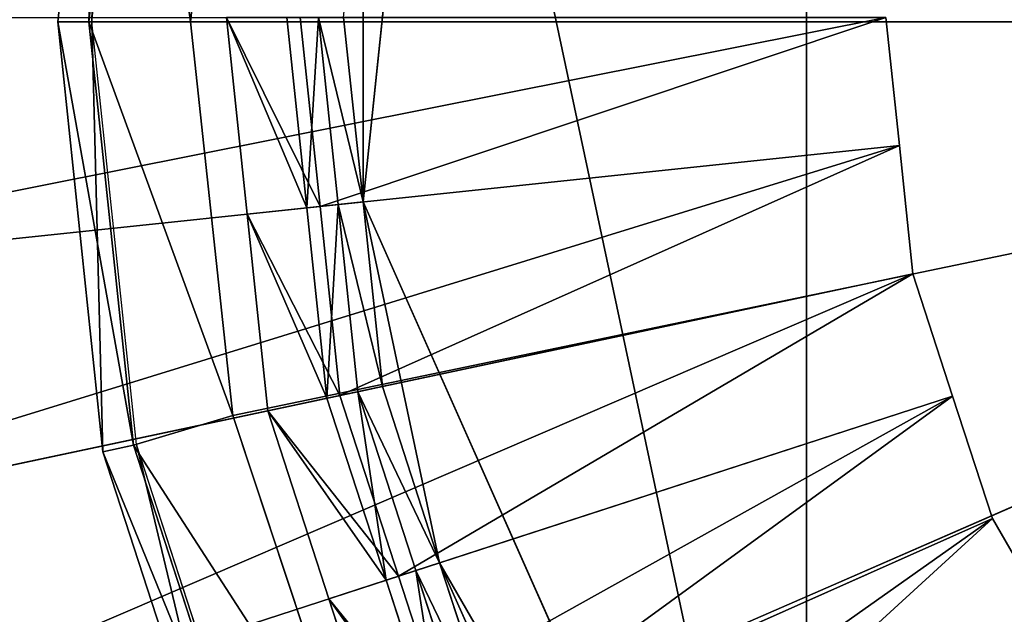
# Model space of a CAD drawing. Extents: x 0 to 22.9, y 0 to 20.5.
# Tile 150 of 233: x 16.507 to 17.01, y 6.778 to 7.081. Entities that reach past the tile are written whole.
import ezdxf

# ---------------------------------------------------------------- set-up
doc = ezdxf.new("R2010")
doc.units = 0
doc.header["$MEASUREMENT"] = 0
doc.layers.get('0').update_dxf_attribs({"color": 13, "linetype": 'CONTINUOUS'})
for name, color, linetype in [('CAST_IRON_-_PLATES_4', 27, 'CONTINUOUS'), ('GALVANIZED_METAL', 252, 'CONTINUOUS'), ('STAINLESS_STEEL', 251, 'CONTINUOUS')]:
    doc.layers.add(name, color=color, linetype=linetype)

# ---------------------------------------------------------------- blocks, each defined once
blk = doc.blocks.new('NGM5458UC_TRADECAD_DXF')
at = {"layer": 'CAST_IRON_-_PLATES_4', "color": 0}
for p, q in [((16.5269, 7.0801, 3.1434), (16.5499, 7.2994, 3.1434)), ((16.5269, 7.0801, 3.1434), (16.5499, 7.2994, 3.1434)), ((16.5655, 7.296, 3.2069), (16.5428, 7.0801, 3.2069)), ((16.5655, 7.296, 3.2069), (16.5428, 7.0801, 3.2069)), ((16.5443, 7.0801, 3.1434), (16.567, 7.2957, 3.1434)), ((16.5946, 7.0801, 3.2704), (16.6162, 7.2809, 3.2704)), ((16.5946, 7.0801, 3.2704), (16.6162, 7.2809, 3.2704)), ((16.5428, 7.0801, 3.2069), (16.5269, 7.0801, 3.1434)), ((16.5428, 7.0801, 3.2069), (16.5269, 7.0801, 3.1434)), ((16.5499, 6.8608, 3.1434), (16.5269, 7.0801, 3.1434)), ((16.5269, 7.0801, 3.1434), (16.5443, 7.0801, 3.1434)), ((16.5269, 7.0801, 3.1434), (16.5443, 7.0801, 3.1434)), ((16.5499, 6.8608, 3.1434), (16.5269, 7.0801, 3.1434)), ((16.5428, 7.0801, 3.2069), (16.5655, 6.8641, 3.2069)), ((16.5946, 7.0801, 3.2704), (16.5428, 7.0801, 3.2069)), ((16.5946, 7.0801, 3.2704), (16.5428, 7.0801, 3.2069)), ((16.5428, 7.0801, 3.2069), (16.5655, 6.8641, 3.2069)), ((16.567, 6.8644, 3.1434), (16.5443, 7.0801, 3.1434)), ((17.5815, 7.0801, 3.2704), (16.5946, 7.0801, 3.2704)), ((17.5815, 7.0801, 3.2704), (16.5946, 7.0801, 3.2704)), ((16.6162, 6.8792, 3.2704), (16.5946, 7.0801, 3.2704)), ((16.6162, 6.8792, 3.2704), (16.5946, 7.0801, 3.2704)), ((17.5815, 7.0801, 3.2704), (16.6162, 6.8792, 3.2704)), ((17.5815, 7.0801, 3.2704), (16.6162, 6.8792, 3.2704)), ((17.5815, 7.0801, 3.2704), (16.6799, 6.6871, 3.2704)), ((17.5815, 7.0801, 3.2704), (16.6799, 6.6871, 3.2704)), ((16.6162, 6.8792, 3.2704), (16.5655, 6.8641, 3.2069)), ((16.6162, 6.8792, 3.2704), (16.5655, 6.8641, 3.2069)), ((16.6799, 6.6871, 3.2704), (16.6162, 6.8792, 3.2704)), ((16.6799, 6.6871, 3.2704), (16.6162, 6.8792, 3.2704)), ((16.5499, 6.8608, 3.1434), (16.567, 6.8644, 3.1434)), ((16.5499, 6.8608, 3.1434), (16.567, 6.8644, 3.1434)), ((16.5655, 6.8641, 3.2069), (16.5499, 6.8608, 3.1434)), ((16.5655, 6.8641, 3.2069), (16.5499, 6.8608, 3.1434)), ((16.5655, 6.8641, 3.2069), (16.6326, 6.6576, 3.2069)), ((16.5655, 6.8641, 3.2069), (16.6326, 6.6576, 3.2069)), ((16.634, 6.6582, 3.1434), (16.567, 6.8644, 3.1434)), ((16.6181, 6.6511, 3.1434), (16.5499, 6.8608, 3.1434)), ((16.6181, 6.6511, 3.1434), (16.5499, 6.8608, 3.1434))]:
    blk.add_line(p, q, dxfattribs=at)
at = {"layer": 'STAINLESS_STEEL', "color": 0}
for p, q in [((16.9088, 6.4801, 3.143), (16.9088, 7.6844, 3.143)), ((16.9088, 6.4801, 3.143), (16.9088, 7.6844, 3.143)), ((16.6826, 6.9882, 3.143), (16.7217, 7.3603, 3.143)), ((16.6826, 6.9882, 3.143), (16.7217, 7.3603, 3.143)), ((16.6235, 6.9819, 2.6043), (16.613, 7.0822, 2.6043)), ((16.6235, 6.9819, 2.6043), (16.613, 7.0822, 2.6043)), ((16.654, 6.9852, 2.9088), (16.6438, 7.0822, 2.9088)), ((16.654, 6.9852, 2.9088), (16.6438, 7.0822, 2.9088)), ((16.6505, 7.0822, 2.5488), (16.6607, 6.9859, 2.5488)), ((16.6505, 7.0822, 2.5488), (16.6607, 6.9859, 2.5488)), ((16.6699, 6.9868, 2.9088), (16.6599, 7.0822, 2.9088)), ((16.6599, 7.0822, 2.9767), (16.6699, 6.9868, 2.9767)), ((16.6699, 6.9868, 2.9088), (16.6599, 7.0822, 2.9088)), ((16.6599, 7.0822, 2.9767), (16.6699, 6.9868, 2.9767)), ((16.6727, 7.0822, 3.143), (16.6826, 6.9882, 3.143)), ((16.6727, 7.0822, 3.143), (16.6826, 6.9882, 3.143)), ((16.9563, 7.0169, 2.5309), (16.9494, 7.0822, 2.5309)), ((16.9563, 7.0169, 2.3976), (16.9494, 7.0822, 2.3976)), ((16.9563, 7.0169, 2.5309), (16.9494, 7.0822, 2.5309)), ((16.9563, 7.0169, 2.3976), (16.9494, 7.0822, 2.3976)), ((16.9563, 7.0169, 2.3976), (16.2454, 6.9422, 2.3976)), ((16.9563, 7.0169, 2.3976), (16.2454, 6.9422, 2.3976)), ((16.9563, 7.0169, 2.5309), (16.6607, 6.9859, 2.5488)), ((16.9563, 7.0169, 2.5309), (16.6607, 6.9859, 2.5488)), ((16.9631, 6.9516, 2.5309), (16.9563, 7.0169, 2.5309)), ((16.9563, 7.0169, 2.5309), (16.9563, 7.0169, 2.3976)), ((16.9631, 6.9516, 2.3976), (16.9563, 7.0169, 2.3976)), ((16.9563, 7.0169, 2.5309), (16.9563, 7.0169, 2.3976)), ((16.9631, 6.9516, 2.5309), (16.9563, 7.0169, 2.5309)), ((16.9631, 6.9516, 2.3976), (16.9563, 7.0169, 2.3976)), ((16.6699, 6.9868, 2.9767), (16.6826, 6.9882, 3.143)), ((16.6699, 6.9868, 2.9767), (16.6826, 6.9882, 3.143)), ((16.6826, 6.9882, 3.143), (16.6925, 6.8941, 3.143)), ((16.9088, 6.4801, 3.143), (16.6826, 6.9882, 3.143)), ((16.7217, 6.8041, 3.143), (16.6826, 6.9882, 3.143)), ((16.9088, 6.4801, 3.143), (16.6826, 6.9882, 3.143)), ((16.6826, 6.9882, 3.143), (16.6925, 6.8941, 3.143)), ((16.7217, 6.8041, 3.143), (16.6826, 6.9882, 3.143)), ((16.6607, 6.9859, 2.5488), (16.6235, 6.9819, 2.6043)), ((16.6607, 6.9859, 2.5488), (16.6235, 6.9819, 2.6043)), ((16.6235, 6.9819, 2.6043), (16.654, 6.9852, 2.9088)), ((16.6235, 6.9819, 2.6043), (16.654, 6.9852, 2.9088)), ((16.654, 6.9852, 2.9088), (16.6699, 6.9868, 2.9088)), ((16.654, 6.9852, 2.9088), (16.6699, 6.9868, 2.9088)), ((16.6642, 6.8881, 2.9088), (16.654, 6.9852, 2.9088)), ((16.6642, 6.8881, 2.9088), (16.654, 6.9852, 2.9088)), ((16.6607, 6.9859, 2.5488), (16.6708, 6.8895, 2.5488)), ((16.6607, 6.9859, 2.5488), (16.6708, 6.8895, 2.5488)), ((16.6799, 6.8914, 2.9088), (16.6699, 6.9868, 2.9088)), ((16.6699, 6.9868, 2.9088), (16.6699, 6.9868, 2.9767)), ((16.6699, 6.9868, 2.9767), (16.6799, 6.8914, 2.9767)), ((16.6699, 6.9868, 2.9088), (16.6699, 6.9868, 2.9767)), ((16.6799, 6.8914, 2.9088), (16.6699, 6.9868, 2.9088)), ((16.6699, 6.9868, 2.9767), (16.6799, 6.8914, 2.9767)), ((16.634, 6.8817, 2.6043), (16.6235, 6.9819, 2.6043)), ((16.634, 6.8817, 2.6043), (16.6235, 6.9819, 2.6043)), ((16.9631, 6.9516, 2.3976), (16.2602, 6.8022, 2.3976)), ((16.9631, 6.9516, 2.3976), (16.2602, 6.8022, 2.3976)), ((16.9631, 6.9516, 2.5309), (16.6708, 6.8895, 2.5488)), ((16.9631, 6.9516, 2.5309), (16.6708, 6.8895, 2.5488)), ((16.9834, 6.8892, 2.5309), (16.9631, 6.9516, 2.5309)), ((16.9631, 6.9516, 2.5309), (16.9631, 6.9516, 2.3976)), ((16.9834, 6.8892, 2.3976), (16.9631, 6.9516, 2.3976)), ((16.9631, 6.9516, 2.5309), (16.9631, 6.9516, 2.3976)), ((16.9834, 6.8892, 2.5309), (16.9631, 6.9516, 2.5309)), ((16.9834, 6.8892, 2.3976), (16.9631, 6.9516, 2.3976)), ((16.6799, 6.8914, 2.9767), (16.6925, 6.8941, 3.143)), ((16.6799, 6.8914, 2.9767), (16.6925, 6.8941, 3.143)), ((16.6925, 6.8941, 3.143), (16.7217, 6.8041, 3.143)), ((16.6925, 6.8941, 3.143), (16.7217, 6.8041, 3.143)), ((16.9834, 6.8892, 2.3976), (16.3037, 6.6683, 2.3976)), ((16.9834, 6.8892, 2.3976), (16.3037, 6.6683, 2.3976)), ((16.6708, 6.8895, 2.5488), (16.634, 6.8817, 2.6043)), ((16.6708, 6.8895, 2.5488), (16.634, 6.8817, 2.6043)), ((16.634, 6.8817, 2.6043), (16.6642, 6.8881, 2.9088)), ((16.634, 6.8817, 2.6043), (16.6642, 6.8881, 2.9088)), ((16.6642, 6.8881, 2.9088), (16.6799, 6.8914, 2.9088)), ((16.6642, 6.8881, 2.9088), (16.6799, 6.8914, 2.9088)), ((16.6944, 6.7953, 2.9088), (16.6642, 6.8881, 2.9088)), ((16.6944, 6.7953, 2.9088), (16.6642, 6.8881, 2.9088)), ((16.6708, 6.8895, 2.5488), (16.7007, 6.7973, 2.5488)), ((16.6708, 6.8895, 2.5488), (16.7007, 6.7973, 2.5488)), ((16.7096, 6.8002, 2.9088), (16.6799, 6.8914, 2.9088)), ((16.6799, 6.8914, 2.9088), (16.6799, 6.8914, 2.9767)), ((16.6799, 6.8914, 2.9767), (16.7096, 6.8002, 2.9767)), ((16.6799, 6.8914, 2.9088), (16.6799, 6.8914, 2.9767)), ((16.7096, 6.8002, 2.9088), (16.6799, 6.8914, 2.9088)), ((16.6799, 6.8914, 2.9767), (16.7096, 6.8002, 2.9767)), ((16.9834, 6.8892, 2.5309), (16.7007, 6.7973, 2.5488)), ((16.9834, 6.8892, 2.5309), (16.7007, 6.7973, 2.5488)), ((17.0037, 6.8267, 2.5309), (16.9834, 6.8892, 2.5309)), ((16.9834, 6.8892, 2.5309), (16.9834, 6.8892, 2.3976)), ((17.0037, 6.8267, 2.3976), (16.9834, 6.8892, 2.3976)), ((16.9834, 6.8892, 2.5309), (16.9834, 6.8892, 2.3976)), ((17.0037, 6.8267, 2.5309), (16.9834, 6.8892, 2.5309)), ((17.0037, 6.8267, 2.3976), (16.9834, 6.8892, 2.3976)), ((16.6652, 6.7858, 2.6043), (16.634, 6.8817, 2.6043)), ((16.6652, 6.7858, 2.6043), (16.634, 6.8817, 2.6043)), ((17.0037, 6.8267, 2.3976), (16.3472, 6.5344, 2.3976)), ((17.0037, 6.8267, 2.3976), (16.3472, 6.5344, 2.3976)), ((17.0037, 6.8267, 2.5309), (16.7307, 6.7052, 2.5488)), ((17.0037, 6.8267, 2.5309), (16.7307, 6.7052, 2.5488)), ((17.0366, 6.7699, 2.5309), (17.0037, 6.8267, 2.5309)), ((17.0037, 6.8267, 2.5309), (17.0037, 6.8267, 2.3976)), ((17.0366, 6.7699, 2.3976), (17.0037, 6.8267, 2.3976)), ((17.0037, 6.8267, 2.5309), (17.0037, 6.8267, 2.3976)), ((17.0366, 6.7699, 2.5309), (17.0037, 6.8267, 2.5309)), ((17.0366, 6.7699, 2.3976), (17.0037, 6.8267, 2.3976)), ((16.7096, 6.8002, 2.9767), (16.7217, 6.8041, 3.143)), ((16.7096, 6.8002, 2.9767), (16.7217, 6.8041, 3.143)), ((16.7217, 6.8041, 3.143), (16.751, 6.7142, 3.143)), ((16.7983, 6.6323, 3.143), (16.7217, 6.8041, 3.143)), ((16.7217, 6.8041, 3.143), (16.751, 6.7142, 3.143)), ((16.7983, 6.6323, 3.143), (16.7217, 6.8041, 3.143)), ((16.7007, 6.7973, 2.5488), (16.6652, 6.7858, 2.6043)), ((16.7007, 6.7973, 2.5488), (16.6652, 6.7858, 2.6043)), ((16.6944, 6.7953, 2.9088), (16.7096, 6.8002, 2.9088)), ((16.6944, 6.7953, 2.9088), (16.7096, 6.8002, 2.9088)), ((16.7007, 6.7973, 2.5488), (16.7307, 6.7052, 2.5488)), ((16.7007, 6.7973, 2.5488), (16.7307, 6.7052, 2.5488)), ((16.7392, 6.709, 2.9088), (16.7096, 6.8002, 2.9088)), ((16.7096, 6.8002, 2.9088), (16.7096, 6.8002, 2.9767)), ((16.7096, 6.8002, 2.9767), (16.7392, 6.709, 2.9767)), ((16.7096, 6.8002, 2.9088), (16.7096, 6.8002, 2.9767)), ((16.7392, 6.709, 2.9088), (16.7096, 6.8002, 2.9088)), ((16.7096, 6.8002, 2.9767), (16.7392, 6.709, 2.9767)), ((16.6652, 6.7858, 2.6043), (16.6944, 6.7953, 2.9088)), ((16.6652, 6.7858, 2.6043), (16.6944, 6.7953, 2.9088)), ((16.7246, 6.7024, 2.9088), (16.6944, 6.7953, 2.9088)), ((16.7246, 6.7024, 2.9088), (16.6944, 6.7953, 2.9088)), ((16.6964, 6.6899, 2.6043), (16.6652, 6.7858, 2.6043)), ((16.6964, 6.6899, 2.6043), (16.6652, 6.7858, 2.6043))]:
    blk.add_line(p, q, dxfattribs=at)
at = {"layer": 'CAST_IRON_-_PLATES_4', "color": 0}
mesh = blk.add_polyface(dxfattribs=at)
corners = [(17.5815, 7.0801, 3.2704), (16.9211, 7.798, 3.2704), (17.0881, 7.9168, 3.2704)]
mesh.append_faces([[corners[k] for k in face] for face in [(0, 1, 2)]], dxfattribs={"color": 0})
mesh = blk.add_polyface(dxfattribs=at)
corners = [(17.5815, 7.0801, 3.2704), (16.7831, 7.6479, 3.2704), (16.9211, 7.798, 3.2704)]
mesh.append_faces([[corners[k] for k in face] for face in [(0, 1, 2)]], dxfattribs={"color": 0})
mesh = blk.add_polyface(dxfattribs=at)
corners = [(17.5815, 7.0801, 3.2704), (16.6799, 7.473, 3.2704), (16.7831, 7.6479, 3.2704)]
mesh.append_faces([[corners[k] for k in face] for face in [(0, 1, 2)]], dxfattribs={"color": 0})
mesh = blk.add_polyface(dxfattribs=at)
corners = [(17.5815, 7.0801, 3.2704), (16.6162, 7.2809, 3.2704), (16.6799, 7.473, 3.2704)]
mesh.append_faces([[corners[k] for k in face] for face in [(0, 1, 2)]], dxfattribs={"color": 0})
mesh = blk.add_polyface(dxfattribs=at)
corners = [(16.5499, 7.2994, 3.1434), (16.5428, 7.0801, 3.2069), (16.5269, 7.0801, 3.1434), (16.5655, 7.296, 3.2069)]
mesh.append_faces([[corners[k] for k in face] for face in [(0, 1, 2), (1, 0, 3)]], dxfattribs={"vtx0": -1, "color": 0})
mesh = blk.add_polyface(dxfattribs=at)
corners = [(16.5443, 7.0801, 3.1434), (16.5499, 7.2994, 3.1434), (16.5269, 7.0801, 3.1434), (16.567, 7.2957, 3.1434)]
mesh.append_faces([[corners[k] for k in face] for face in [(0, 1, 2), (1, 0, 3)]], dxfattribs={"vtx0": -1, "color": 0})
mesh = blk.add_polyface(dxfattribs=at)
corners = [(16.5655, 7.296, 3.2069), (16.5946, 7.0801, 3.2704), (16.5428, 7.0801, 3.2069), (16.6162, 7.2809, 3.2704)]
mesh.append_faces([[corners[k] for k in face] for face in [(0, 1, 2), (1, 0, 3)]], dxfattribs={"vtx0": -1, "color": 0})
mesh = blk.add_polyface(dxfattribs=at)
corners = [(17.5815, 7.0801, 3.2704), (16.5946, 7.0801, 3.2704), (16.6162, 7.2809, 3.2704)]
mesh.append_faces([[corners[k] for k in face] for face in [(0, 1, 2)]], dxfattribs={"color": 0})
mesh = blk.add_polyface(dxfattribs=at)
corners = [(16.5269, 7.0801, 3.1434), (16.5655, 6.8641, 3.2069), (16.5499, 6.8608, 3.1434), (16.5428, 7.0801, 3.2069)]
mesh.append_faces([[corners[k] for k in face] for face in [(0, 1, 2), (1, 0, 3)]], dxfattribs={"vtx0": -1, "color": 0})
mesh = blk.add_polyface(dxfattribs=at)
corners = [(16.5499, 6.8608, 3.1434), (16.5443, 7.0801, 3.1434), (16.5269, 7.0801, 3.1434), (16.567, 6.8644, 3.1434)]
mesh.append_faces([[corners[k] for k in face] for face in [(0, 1, 2), (1, 0, 3)]], dxfattribs={"vtx0": -1, "color": 0})
mesh = blk.add_polyface(dxfattribs=at)
corners = [(16.5428, 7.0801, 3.2069), (16.6162, 6.8792, 3.2704), (16.5655, 6.8641, 3.2069), (16.5946, 7.0801, 3.2704)]
mesh.append_faces([[corners[k] for k in face] for face in [(0, 1, 2), (1, 0, 3)]], dxfattribs={"vtx0": -1, "color": 0})
mesh = blk.add_polyface(dxfattribs=at)
corners = [(17.5815, 7.0801, 3.2704), (16.6162, 6.8792, 3.2704), (16.5946, 7.0801, 3.2704)]
mesh.append_faces([[corners[k] for k in face] for face in [(0, 1, 2)]], dxfattribs={"color": 0})
mesh = blk.add_polyface(dxfattribs=at)
corners = [(17.5815, 7.0801, 3.2704), (16.6799, 6.6871, 3.2704), (16.6162, 6.8792, 3.2704)]
mesh.append_faces([[corners[k] for k in face] for face in [(0, 1, 2)]], dxfattribs={"color": 0})
mesh = blk.add_polyface(dxfattribs=at)
corners = [(17.5815, 7.0801, 3.2704), (16.7831, 6.5122, 3.2704), (16.6799, 6.6871, 3.2704)]
mesh.append_faces([[corners[k] for k in face] for face in [(0, 1, 2)]], dxfattribs={"color": 0})
mesh = blk.add_polyface(dxfattribs=at)
corners = [(17.5815, 7.0801, 3.2704), (16.9211, 6.3621, 3.2704), (16.7831, 6.5122, 3.2704)]
mesh.append_faces([[corners[k] for k in face] for face in [(0, 1, 2)]], dxfattribs={"color": 0})
mesh = blk.add_polyface(dxfattribs=at)
corners = [(17.5815, 7.0801, 3.2704), (17.0881, 6.2434, 3.2704), (16.9211, 6.3621, 3.2704)]
mesh.append_faces([[corners[k] for k in face] for face in [(0, 1, 2)]], dxfattribs={"color": 0})
mesh = blk.add_polyface(dxfattribs=at)
corners = [(16.5655, 6.8641, 3.2069), (16.6799, 6.6871, 3.2704), (16.6326, 6.6576, 3.2069), (16.6162, 6.8792, 3.2704)]
mesh.append_faces([[corners[k] for k in face] for face in [(0, 1, 2), (1, 0, 3)]], dxfattribs={"vtx0": -1, "color": 0})
mesh = blk.add_polyface(dxfattribs=at)
corners = [(16.6181, 6.6511, 3.1434), (16.567, 6.8644, 3.1434), (16.5499, 6.8608, 3.1434), (16.634, 6.6582, 3.1434)]
mesh.append_faces([[corners[k] for k in face] for face in [(0, 1, 2), (1, 0, 3)]], dxfattribs={"vtx0": -1, "color": 0})
mesh = blk.add_polyface(dxfattribs=at)
corners = [(16.5499, 6.8608, 3.1434), (16.6326, 6.6576, 3.2069), (16.6181, 6.6511, 3.1434), (16.5655, 6.8641, 3.2069)]
mesh.append_faces([[corners[k] for k in face] for face in [(0, 1, 2), (1, 0, 3)]], dxfattribs={"vtx0": -1, "color": 0})
at = {"layer": 'GALVANIZED_METAL', "color": 0}
mesh = blk.add_polyface(dxfattribs=at)
corners = [(22.2899, 0.579), (0.6671, 18.884), (0.6671, 0.9145), (22.2899, 18.884)]
mesh.append_faces([[corners[k] for k in face] for face in [(0, 1, 2), (1, 0, 3)]], dxfattribs={"vtx0": -1, "color": 0})
at = {"layer": 'STAINLESS_STEEL', "color": 0}
mesh = blk.add_polyface(dxfattribs=at)
corners = [(21.6292, 19.3988, 1.9807), (11.9903, 4.6529, 1.9807), (11.9903, 19.3993, 1.9807), (12.5652, 4.0947, 1.9807)]
mesh.append_faces([[corners[k] for k in face] for face in [(0, 1, 2), (1, 0, 3)]], dxfattribs={"vtx0": -1, "color": 0})
mesh = blk.add_polyface(dxfattribs=at)
corners = [(21.6292, 4.0947, 1.9807), (12.5652, 4.0947, 1.9807), (21.6292, 19.3988, 1.9807)]
mesh.append_faces([[corners[k] for k in face] for face in [(0, 1, 2)]], dxfattribs={"color": 0})
mesh = blk.add_polyface(dxfattribs=at)
corners = [(17.2116, 7.9043, 3.143), (18.2463, 6.4801, 3.143), (16.9088, 7.6844, 3.143), (18.3569, 6.6323, 3.143)]
mesh.append_faces([[corners[k] for k in face] for face in [(0, 1, 2), (1, 0, 3)]], dxfattribs={"vtx0": -1, "color": 0})
mesh = blk.add_polyface(dxfattribs=at)
corners = [(16.7217, 7.3603, 3.143), (16.9088, 6.4801, 3.143), (16.6826, 6.9882, 3.143), (16.9088, 7.6844, 3.143)]
mesh.append_faces([[corners[k] for k in face] for face in [(0, 1, 2), (1, 0, 3)]], dxfattribs={"vtx0": -1, "color": 0})
mesh = blk.add_polyface(dxfattribs=at)
corners = [(18.2463, 6.4801, 3.143), (17.5776, 6.1823, 3.143), (16.9088, 7.6844, 3.143), (17.9436, 6.2601, 3.143)]
mesh.append_faces([[corners[k] for k in face] for face in [(0, 1, 2), (1, 0, 3)]], dxfattribs={"vtx0": -1, "color": 0})
mesh = blk.add_polyface(dxfattribs=at)
corners = [(17.5776, 6.1823, 3.143), (16.9088, 6.4801, 3.143), (16.9088, 7.6844, 3.143), (17.2116, 6.2601, 3.143)]
mesh.append_faces([[corners[k] for k in face] for face in [(0, 1, 2), (1, 0, 3)]], dxfattribs={"vtx0": -1, "color": 0})
mesh = blk.add_polyface(dxfattribs=at)
corners = [(16.6826, 7.1763, 3.143), (16.6826, 6.9882, 3.143), (16.6727, 7.0822, 3.143), (16.7217, 7.3603, 3.143)]
mesh.append_faces([[corners[k] for k in face] for face in [(0, 1, 2), (1, 0, 3)]], dxfattribs={"vtx0": -1, "color": 0})
mesh = blk.add_polyface(dxfattribs=at)
corners = [(16.9494, 7.0822, 2.3976), (16.2454, 6.9422, 2.3976), (16.2307, 7.0822, 2.3976), (16.9563, 7.0169, 2.3976)]
mesh.append_faces([[corners[k] for k in face] for face in [(0, 1, 2), (1, 0, 3)]], dxfattribs={"vtx0": -1, "color": 0})
mesh = blk.add_polyface(dxfattribs=at)
corners = [(16.613, 7.0822, 2.6043), (16.654, 6.9852, 2.9088), (16.6235, 6.9819, 2.6043), (16.6438, 7.0822, 2.9088)]
mesh.append_faces([[corners[k] for k in face] for face in [(0, 1, 2), (1, 0, 3)]], dxfattribs={"vtx0": -1, "color": 0})
mesh = blk.add_polyface(dxfattribs=at)
corners = [(16.6607, 6.9859, 2.5488), (16.613, 7.0822, 2.6043), (16.6235, 6.9819, 2.6043), (16.6505, 7.0822, 2.5488)]
mesh.append_faces([[corners[k] for k in face] for face in [(0, 1, 2), (1, 0, 3)]], dxfattribs={"vtx0": -1, "color": 0})
mesh = blk.add_polyface(dxfattribs=at)
corners = [(16.6599, 7.0822, 2.9088), (16.654, 6.9852, 2.9088), (16.6438, 7.0822, 2.9088), (16.6699, 6.9868, 2.9088)]
mesh.append_faces([[corners[k] for k in face] for face in [(0, 1, 2), (1, 0, 3)]], dxfattribs={"vtx0": -1, "color": 0})
mesh = blk.add_polyface(dxfattribs=at)
corners = [(16.6607, 6.9859, 2.5488), (16.9494, 7.0822, 2.5309), (16.6505, 7.0822, 2.5488), (16.9563, 7.0169, 2.5309)]
mesh.append_faces([[corners[k] for k in face] for face in [(0, 1, 2), (1, 0, 3)]], dxfattribs={"vtx0": -1, "color": 0})
mesh = blk.add_polyface(dxfattribs=at)
corners = [(16.6599, 7.0822, 2.9088), (16.6699, 6.9868, 2.9767), (16.6699, 6.9868, 2.9088), (16.6599, 7.0822, 2.9767)]
mesh.append_faces([[corners[k] for k in face] for face in [(0, 1, 2), (1, 0, 3)]], dxfattribs={"vtx0": -1, "color": 0})
mesh = blk.add_polyface(dxfattribs=at)
corners = [(16.6599, 7.0822, 2.9767), (16.6826, 6.9882, 3.143), (16.6699, 6.9868, 2.9767), (16.6727, 7.0822, 3.143)]
mesh.append_faces([[corners[k] for k in face] for face in [(0, 1, 2), (1, 0, 3)]], dxfattribs={"vtx0": -1, "color": 0})
mesh = blk.add_polyface(dxfattribs=at)
corners = [(16.9494, 7.0822, 2.3976), (16.9563, 7.0169, 2.5309), (16.9563, 7.0169, 2.3976), (16.9494, 7.0822, 2.5309)]
mesh.append_faces([[corners[k] for k in face] for face in [(0, 1, 2), (1, 0, 3)]], dxfattribs={"vtx0": -1, "color": 0})
mesh = blk.add_polyface(dxfattribs=at)
corners = [(16.9563, 7.0169, 2.3976), (16.2602, 6.8022, 2.3976), (16.2454, 6.9422, 2.3976), (16.9631, 6.9516, 2.3976)]
mesh.append_faces([[corners[k] for k in face] for face in [(0, 1, 2), (1, 0, 3)]], dxfattribs={"vtx0": -1, "color": 0})
mesh = blk.add_polyface(dxfattribs=at)
corners = [(16.6708, 6.8895, 2.5488), (16.9563, 7.0169, 2.5309), (16.6607, 6.9859, 2.5488), (16.9631, 6.9516, 2.5309)]
mesh.append_faces([[corners[k] for k in face] for face in [(0, 1, 2), (1, 0, 3)]], dxfattribs={"vtx0": -1, "color": 0})
mesh = blk.add_polyface(dxfattribs=at)
corners = [(16.9563, 7.0169, 2.3976), (16.9631, 6.9516, 2.5309), (16.9631, 6.9516, 2.3976), (16.9563, 7.0169, 2.5309)]
mesh.append_faces([[corners[k] for k in face] for face in [(0, 1, 2), (1, 0, 3)]], dxfattribs={"vtx0": -1, "color": 0})
mesh = blk.add_polyface(dxfattribs=at)
corners = [(16.6699, 6.9868, 2.9767), (16.6925, 6.8941, 3.143), (16.6799, 6.8914, 2.9767), (16.6826, 6.9882, 3.143)]
mesh.append_faces([[corners[k] for k in face] for face in [(0, 1, 2), (1, 0, 3)]], dxfattribs={"vtx0": -1, "color": 0})
mesh = blk.add_polyface(dxfattribs=at)
corners = [(16.9088, 6.4801, 3.143), (16.7217, 6.8041, 3.143), (16.6826, 6.9882, 3.143), (16.7983, 6.6323, 3.143)]
mesh.append_faces([[corners[k] for k in face] for face in [(0, 1, 2), (1, 0, 3)]], dxfattribs={"vtx0": -1, "color": 0})
mesh = blk.add_polyface(dxfattribs=at)
corners = [(16.7217, 6.8041, 3.143), (16.6925, 6.8941, 3.143), (16.6826, 6.9882, 3.143)]
mesh.append_faces([[corners[k] for k in face] for face in [(0, 1, 2)]], dxfattribs={"color": 0})
mesh = blk.add_polyface(dxfattribs=at)
corners = [(16.6708, 6.8895, 2.5488), (16.6235, 6.9819, 2.6043), (16.634, 6.8817, 2.6043), (16.6607, 6.9859, 2.5488)]
mesh.append_faces([[corners[k] for k in face] for face in [(0, 1, 2), (1, 0, 3)]], dxfattribs={"vtx0": -1, "color": 0})
mesh = blk.add_polyface(dxfattribs=at)
corners = [(16.6235, 6.9819, 2.6043), (16.6642, 6.8881, 2.9088), (16.634, 6.8817, 2.6043), (16.654, 6.9852, 2.9088)]
mesh.append_faces([[corners[k] for k in face] for face in [(0, 1, 2), (1, 0, 3)]], dxfattribs={"vtx0": -1, "color": 0})
mesh = blk.add_polyface(dxfattribs=at)
corners = [(16.6699, 6.9868, 2.9088), (16.6642, 6.8881, 2.9088), (16.654, 6.9852, 2.9088), (16.6799, 6.8914, 2.9088)]
mesh.append_faces([[corners[k] for k in face] for face in [(0, 1, 2), (1, 0, 3)]], dxfattribs={"vtx0": -1, "color": 0})
mesh = blk.add_polyface(dxfattribs=at)
corners = [(16.6699, 6.9868, 2.9088), (16.6799, 6.8914, 2.9767), (16.6799, 6.8914, 2.9088), (16.6699, 6.9868, 2.9767)]
mesh.append_faces([[corners[k] for k in face] for face in [(0, 1, 2), (1, 0, 3)]], dxfattribs={"vtx0": -1, "color": 0})
mesh = blk.add_polyface(dxfattribs=at)
corners = [(16.9631, 6.9516, 2.3976), (16.3037, 6.6683, 2.3976), (16.2602, 6.8022, 2.3976), (16.9834, 6.8892, 2.3976)]
mesh.append_faces([[corners[k] for k in face] for face in [(0, 1, 2), (1, 0, 3)]], dxfattribs={"vtx0": -1, "color": 0})
mesh = blk.add_polyface(dxfattribs=at)
corners = [(16.7007, 6.7973, 2.5488), (16.9631, 6.9516, 2.5309), (16.6708, 6.8895, 2.5488), (16.9834, 6.8892, 2.5309)]
mesh.append_faces([[corners[k] for k in face] for face in [(0, 1, 2), (1, 0, 3)]], dxfattribs={"vtx0": -1, "color": 0})
mesh = blk.add_polyface(dxfattribs=at)
corners = [(16.9631, 6.9516, 2.3976), (16.9834, 6.8892, 2.5309), (16.9834, 6.8892, 2.3976), (16.9631, 6.9516, 2.5309)]
mesh.append_faces([[corners[k] for k in face] for face in [(0, 1, 2), (1, 0, 3)]], dxfattribs={"vtx0": -1, "color": 0})
mesh = blk.add_polyface(dxfattribs=at)
corners = [(16.6799, 6.8914, 2.9767), (16.7217, 6.8041, 3.143), (16.7096, 6.8002, 2.9767), (16.6925, 6.8941, 3.143)]
mesh.append_faces([[corners[k] for k in face] for face in [(0, 1, 2), (1, 0, 3)]], dxfattribs={"vtx0": -1, "color": 0})
mesh = blk.add_polyface(dxfattribs=at)
corners = [(16.9834, 6.8892, 2.3976), (16.3472, 6.5344, 2.3976), (16.3037, 6.6683, 2.3976), (17.0037, 6.8267, 2.3976)]
mesh.append_faces([[corners[k] for k in face] for face in [(0, 1, 2), (1, 0, 3)]], dxfattribs={"vtx0": -1, "color": 0})
mesh = blk.add_polyface(dxfattribs=at)
corners = [(16.7007, 6.7973, 2.5488), (16.634, 6.8817, 2.6043), (16.6652, 6.7858, 2.6043), (16.6708, 6.8895, 2.5488)]
mesh.append_faces([[corners[k] for k in face] for face in [(0, 1, 2), (1, 0, 3)]], dxfattribs={"vtx0": -1, "color": 0})
mesh = blk.add_polyface(dxfattribs=at)
corners = [(16.634, 6.8817, 2.6043), (16.6944, 6.7953, 2.9088), (16.6652, 6.7858, 2.6043), (16.6642, 6.8881, 2.9088)]
mesh.append_faces([[corners[k] for k in face] for face in [(0, 1, 2), (1, 0, 3)]], dxfattribs={"vtx0": -1, "color": 0})
mesh = blk.add_polyface(dxfattribs=at)
corners = [(16.6799, 6.8914, 2.9088), (16.6944, 6.7953, 2.9088), (16.6642, 6.8881, 2.9088), (16.7096, 6.8002, 2.9088)]
mesh.append_faces([[corners[k] for k in face] for face in [(0, 1, 2), (1, 0, 3)]], dxfattribs={"vtx0": -1, "color": 0})
mesh = blk.add_polyface(dxfattribs=at)
corners = [(16.6799, 6.8914, 2.9088), (16.7096, 6.8002, 2.9767), (16.7096, 6.8002, 2.9088), (16.6799, 6.8914, 2.9767)]
mesh.append_faces([[corners[k] for k in face] for face in [(0, 1, 2), (1, 0, 3)]], dxfattribs={"vtx0": -1, "color": 0})
mesh = blk.add_polyface(dxfattribs=at)
corners = [(16.7307, 6.7052, 2.5488), (16.9834, 6.8892, 2.5309), (16.7007, 6.7973, 2.5488), (17.0037, 6.8267, 2.5309)]
mesh.append_faces([[corners[k] for k in face] for face in [(0, 1, 2), (1, 0, 3)]], dxfattribs={"vtx0": -1, "color": 0})
mesh = blk.add_polyface(dxfattribs=at)
corners = [(16.9834, 6.8892, 2.3976), (17.0037, 6.8267, 2.5309), (17.0037, 6.8267, 2.3976), (16.9834, 6.8892, 2.5309)]
mesh.append_faces([[corners[k] for k in face] for face in [(0, 1, 2), (1, 0, 3)]], dxfattribs={"vtx0": -1, "color": 0})
mesh = blk.add_polyface(dxfattribs=at)
corners = [(17.0037, 6.8267, 2.3976), (16.4176, 6.4125, 2.3976), (16.3472, 6.5344, 2.3976), (17.0366, 6.7699, 2.3976)]
mesh.append_faces([[corners[k] for k in face] for face in [(0, 1, 2), (1, 0, 3)]], dxfattribs={"vtx0": -1, "color": 0})
mesh = blk.add_polyface(dxfattribs=at)
corners = [(16.7791, 6.6212, 2.5488), (17.0037, 6.8267, 2.5309), (16.7307, 6.7052, 2.5488), (17.0366, 6.7699, 2.5309)]
mesh.append_faces([[corners[k] for k in face] for face in [(0, 1, 2), (1, 0, 3)]], dxfattribs={"vtx0": -1, "color": 0})
mesh = blk.add_polyface(dxfattribs=at)
corners = [(17.0037, 6.8267, 2.3976), (17.0366, 6.7699, 2.5309), (17.0366, 6.7699, 2.3976), (17.0037, 6.8267, 2.5309)]
mesh.append_faces([[corners[k] for k in face] for face in [(0, 1, 2), (1, 0, 3)]], dxfattribs={"vtx0": -1, "color": 0})
mesh = blk.add_polyface(dxfattribs=at)
corners = [(16.7096, 6.8002, 2.9767), (16.751, 6.7142, 3.143), (16.7392, 6.709, 2.9767), (16.7217, 6.8041, 3.143)]
mesh.append_faces([[corners[k] for k in face] for face in [(0, 1, 2), (1, 0, 3)]], dxfattribs={"vtx0": -1, "color": 0})
mesh = blk.add_polyface(dxfattribs=at)
corners = [(16.7983, 6.6323, 3.143), (16.751, 6.7142, 3.143), (16.7217, 6.8041, 3.143)]
mesh.append_faces([[corners[k] for k in face] for face in [(0, 1, 2)]], dxfattribs={"color": 0})
mesh = blk.add_polyface(dxfattribs=at)
corners = [(16.7307, 6.7052, 2.5488), (16.6652, 6.7858, 2.6043), (16.6964, 6.6899, 2.6043), (16.7007, 6.7973, 2.5488)]
mesh.append_faces([[corners[k] for k in face] for face in [(0, 1, 2), (1, 0, 3)]], dxfattribs={"vtx0": -1, "color": 0})
mesh = blk.add_polyface(dxfattribs=at)
corners = [(16.7096, 6.8002, 2.9088), (16.7246, 6.7024, 2.9088), (16.6944, 6.7953, 2.9088), (16.7392, 6.709, 2.9088)]
mesh.append_faces([[corners[k] for k in face] for face in [(0, 1, 2), (1, 0, 3)]], dxfattribs={"vtx0": -1, "color": 0})
mesh = blk.add_polyface(dxfattribs=at)
corners = [(16.7096, 6.8002, 2.9088), (16.7392, 6.709, 2.9767), (16.7392, 6.709, 2.9088), (16.7096, 6.8002, 2.9767)]
mesh.append_faces([[corners[k] for k in face] for face in [(0, 1, 2), (1, 0, 3)]], dxfattribs={"vtx0": -1, "color": 0})
mesh = blk.add_polyface(dxfattribs=at)
corners = [(16.6652, 6.7858, 2.6043), (16.7246, 6.7024, 2.9088), (16.6964, 6.6899, 2.6043), (16.6944, 6.7953, 2.9088)]
mesh.append_faces([[corners[k] for k in face] for face in [(0, 1, 2), (1, 0, 3)]], dxfattribs={"vtx0": -1, "color": 0})

msp = doc.modelspace()

# ---------------------------------------------------------------- block references
at = {"color": 0}
msp.add_blockref('NGM5458UC_TRADECAD_DXF', (0, 0), dxfattribs=at)

doc.saveas('drawing.dxf')
